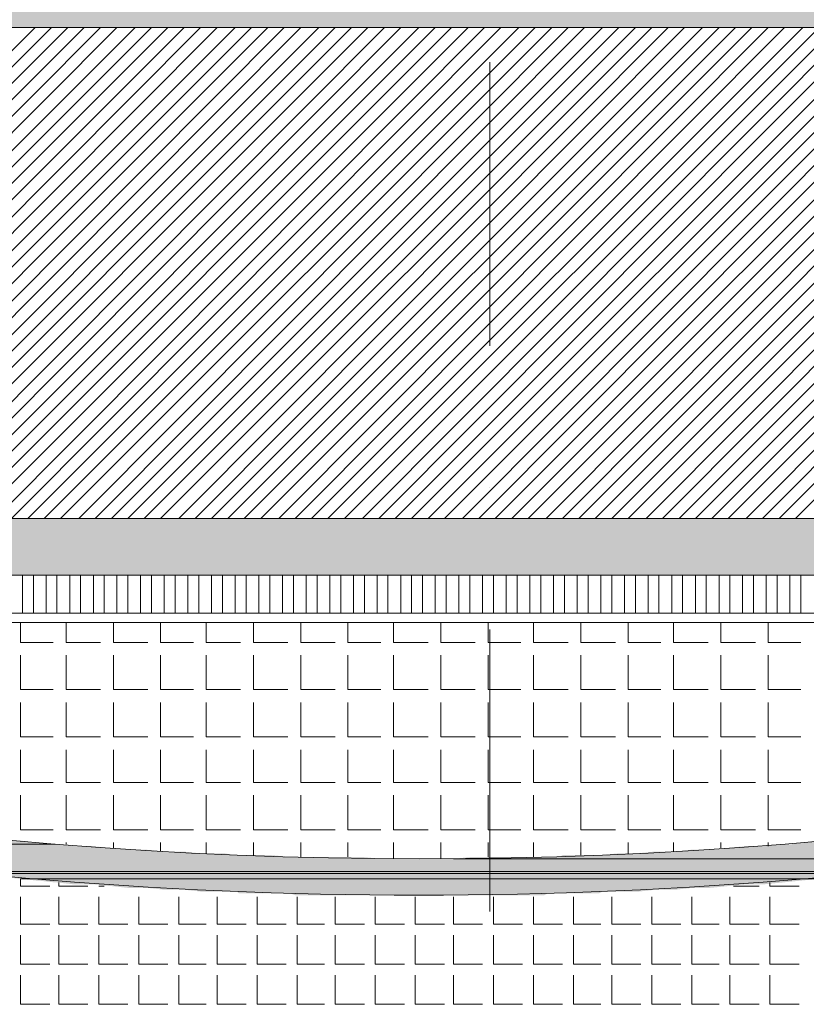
# Model space of a CAD drawing. Header units: metres. Extents: x 5.7 to 89.8, y 4 to 63.5.
# Tile 40 of 74: x 36.8 to 40.9, y 33.1 to 38.3. Entities that reach past the tile are written whole.
import ezdxf

# ---------------------------------------------------------------- set-up
doc = ezdxf.new("R2010")
doc.units = ezdxf.units.M
doc.header["$MEASUREMENT"] = 0
for name, color, linetype in [('PDF12_ax', 7, 'Continuous'), ('PDF12_hatch-plan', 7, 'Continuous'), ('PDF12_line-estakhr', 7, 'Continuous')]:
    doc.layers.add(name, color=color, linetype=linetype)

msp = doc.modelspace()

# ---------------------------------------------------------------- linework, layer by layer
at = {"layer": 'PDF12_ax', "lineweight": 9}
for points in [[(39.2407, 38.0978), (39.2407, 36.5953)], [(39.2407, 35.8441), (39.2407, 35.8441)], [(39.2407, 35.0929), (39.2407, 33.6)]]:
    msp.add_lwpolyline(points, dxfattribs=at)
at = {"layer": 'PDF12_hatch-plan', "lineweight": 18}
for points in [[(34.2325, 35.6804), (36.8329, 38.2808)], [(34.3192, 35.6804), (36.9196, 38.2808)], [(34.4059, 35.6804), (37.0063, 38.2808)], [(34.4925, 35.6804), (37.093, 38.2808)], [(34.5888, 35.6804), (37.1796, 38.2808)], [(34.6755, 35.6804), (37.2663, 38.2808)], [(34.7622, 35.6804), (37.3626, 38.2808)], [(34.8489, 35.6804), (37.4493, 38.2808)], [(34.9356, 35.6804), (37.536, 38.2808)], [(35.0223, 35.6804), (37.6227, 38.2808)], [(35.1186, 35.6804), (37.7094, 38.2808)], [(35.2052, 35.6804), (37.796, 38.2808)], [(35.2919, 35.6804), (37.8924, 38.2808)], [(35.3786, 35.6804), (37.979, 38.2808)], [(35.4653, 35.6804), (38.0657, 38.2808)], [(35.5616, 35.6804), (38.1524, 38.2808)], [(35.6483, 35.6804), (38.2391, 38.2808)], [(35.735, 35.6804), (38.3354, 38.2808)], [(35.8216, 35.6804), (38.4221, 38.2808)], [(35.9083, 35.6804), (38.5087, 38.2808)], [(35.995, 35.6804), (38.5954, 38.2808)], [(36.0913, 35.6804), (38.6821, 38.2808)], [(36.178, 35.6804), (38.7688, 38.2808)], [(36.2647, 35.6804), (38.8651, 38.2808)], [(36.3514, 35.6804), (38.9518, 38.2808)], [(36.438, 35.6804), (39.0385, 38.2808)], [(36.5247, 35.6804), (39.1251, 38.2808)], [(36.621, 35.6804), (39.2118, 38.2808)], [(36.7077, 35.6804), (39.2985, 38.2808)], [(36.7944, 35.6804), (39.3948, 38.2808)], [(36.8811, 35.6804), (39.4815, 38.2808)], [(36.9678, 35.6804), (39.5682, 38.2808)], [(37.0641, 35.6804), (39.6549, 38.2808)], [(37.1507, 35.6804), (39.7415, 38.2808)], [(37.2374, 35.6804), (39.8379, 38.2808)], [(37.3241, 35.6804), (39.9245, 38.2808)], [(37.4108, 35.6804), (40.0112, 38.2808)], [(37.4975, 35.6804), (40.0979, 38.2808)], [(37.5938, 35.6804), (40.1846, 38.2808)], [(37.6805, 35.6804), (40.2713, 38.2808)], [(37.7671, 35.6804), (40.3676, 38.2808)], [(37.8538, 35.6804), (40.4543, 38.2808)], [(37.9405, 35.6804), (40.5409, 38.2808)], [(38.0272, 35.6804), (40.6276, 38.2808)], [(38.1235, 35.6804), (40.7143, 38.2808)], [(38.2102, 35.6804), (40.801, 38.2808)], [(38.2969, 35.6804), (40.8973, 38.2808)], [(38.3835, 35.6804), (40.984, 38.2808)], [(38.4702, 35.6804), (41.0706, 38.2808)], [(38.5665, 35.6804), (41.1573, 38.2808)], [(38.6532, 35.6804), (41.244, 38.2808)], [(38.7399, 35.6804), (41.3403, 38.2808)], [(38.8266, 35.6804), (41.427, 38.2808)], [(38.9133, 35.6804), (41.5137, 38.2808)], [(38.9999, 35.6804), (41.6004, 38.2808)], [(39.0963, 35.6804), (41.687, 38.2808)], [(39.1829, 35.6804), (41.7737, 38.2808)], [(39.2696, 35.6804), (41.87, 38.2808)], [(39.3563, 35.6804), (41.9567, 38.2808)], [(39.443, 35.6804), (42.0434, 38.2808)], [(39.5393, 35.6804), (42.1301, 38.2808)], [(39.626, 35.6804), (42.2168, 38.2808)], [(39.7126, 35.6804), (42.3131, 38.2808)], [(39.7993, 35.6804), (42.3998, 38.2808)], [(39.886, 35.6804), (42.4864, 38.2808)], [(39.9727, 35.6804), (42.5731, 38.2808)], [(40.069, 35.6804), (42.6598, 38.2808)], [(40.1557, 35.6804), (42.7465, 38.2808)], [(40.2424, 35.6804), (42.8428, 38.2808)], [(40.329, 35.6804), (42.9295, 38.2808)], [(40.4157, 35.6804), (43.0161, 38.2808)], [(40.5024, 35.6804), (43.1028, 38.2808)], [(40.5987, 35.6804), (43.1895, 38.2808)], [(40.6854, 35.6804), (43.2762, 38.2808)], [(40.7721, 35.6804), (43.3725, 38.2808)], [(40.8588, 35.6804), (43.4592, 38.2808)], [(36.7655, 35.1796), (36.7655, 35.3818)], [(36.8233, 35.1796), (36.8233, 35.3818)], [(36.8907, 35.1796), (36.8907, 35.3818)], [(36.9485, 35.1796), (36.9485, 35.3818)], [(37.0159, 35.1796), (37.0159, 35.3818)], [(37.0737, 35.1796), (37.0737, 35.3818)], [(37.1411, 35.1796), (37.1411, 35.3818)], [(37.1989, 35.1796), (37.1989, 35.3818)], [(37.2663, 35.1796), (37.2663, 35.3818)], [(37.3241, 35.1796), (37.3241, 35.3818)], [(37.3915, 35.1796), (37.3915, 35.3818)], [(37.4493, 35.1796), (37.4493, 35.3818)], [(37.5167, 35.1796), (37.5167, 35.3818)], [(37.5745, 35.1796), (37.5745, 35.3818)], [(37.6419, 35.1796), (37.6419, 35.3818)], [(37.6997, 35.1796), (37.6997, 35.3818)], [(37.7671, 35.1796), (37.7671, 35.3818)], [(37.8249, 35.1796), (37.8249, 35.3818)], [(37.8924, 35.1796), (37.8924, 35.3818)], [(37.9501, 35.1796), (37.9501, 35.3818)], [(38.0176, 35.1796), (38.0176, 35.3818)], [(38.0753, 35.1796), (38.0753, 35.3818)], [(38.1428, 35.1796), (38.1428, 35.3818)], [(38.2005, 35.1796), (38.2005, 35.3818)], [(38.268, 35.1796), (38.268, 35.3818)], [(38.3258, 35.1796), (38.3258, 35.3818)], [(38.3932, 35.1796), (38.3932, 35.3818)], [(38.451, 35.1796), (38.451, 35.3818)], [(38.5184, 35.1796), (38.5184, 35.3818)], [(38.5762, 35.1796), (38.5762, 35.3818)], [(38.6436, 35.1796), (38.6436, 35.3818)], [(38.7014, 35.1796), (38.7014, 35.3818)], [(38.7688, 35.1796), (38.7688, 35.3818)], [(38.8266, 35.1796), (38.8266, 35.3818)], [(38.8844, 35.1796), (38.8844, 35.3818)], [(38.9518, 35.1796), (38.9518, 35.3818)], [(39.0096, 35.1796), (39.0096, 35.3818)], [(39.077, 35.1796), (39.077, 35.3818)], [(39.1348, 35.1796), (39.1348, 35.3818)], [(39.2022, 35.1796), (39.2022, 35.3818)], [(39.26, 35.1796), (39.26, 35.3818)], [(39.3274, 35.1796), (39.3274, 35.3818)], [(39.3852, 35.1796), (39.3852, 35.3818)], [(39.4526, 35.1796), (39.4526, 35.3818)], [(39.5104, 35.1796), (39.5104, 35.3818)], [(39.5778, 35.1796), (39.5778, 35.3818)], [(39.6356, 35.1796), (39.6356, 35.3818)], [(39.703, 35.1796), (39.703, 35.3818)], [(39.7608, 35.1796), (39.7608, 35.3818)], [(39.8282, 35.1796), (39.8282, 35.3818)], [(39.886, 35.1796), (39.886, 35.3818)], [(39.9534, 35.1796), (39.9534, 35.3818)], [(40.0112, 35.1796), (40.0112, 35.3818)], [(40.0786, 35.1796), (40.0786, 35.3818)], [(40.1364, 35.1796), (40.1364, 35.3818)], [(40.2038, 35.1796), (40.2038, 35.3818)], [(40.2616, 35.1796), (40.2616, 35.3818)], [(40.329, 35.1796), (40.329, 35.3818)], [(40.3868, 35.1796), (40.3868, 35.3818)], [(40.4543, 35.1796), (40.4543, 35.3818)], [(40.512, 35.1796), (40.512, 35.3818)], [(40.5795, 35.1796), (40.5795, 35.3818)], [(40.6372, 35.1796), (40.6372, 35.3818)], [(40.7047, 35.1796), (40.7047, 35.3818)], [(40.7624, 35.1796), (40.7624, 35.3818)], [(40.8299, 35.1796), (40.8299, 35.3818)], [(40.8877, 35.1796), (40.8877, 35.3818)], [(36.7559, 35.1314), (36.7559, 35.0255), (36.9292, 35.0255)], [(36.9966, 35.1314), (36.9966, 35.0255), (37.1796, 35.0255)], [(37.2471, 35.1314), (37.2471, 35.0255), (37.4301, 35.0255)], [(37.4975, 35.1314), (37.4975, 35.0255), (37.6708, 35.0255)], [(37.7383, 35.1314), (37.7383, 35.0255), (37.9212, 35.0255)], [(37.9887, 35.1314), (37.9887, 35.0255), (38.1717, 35.0255)], [(38.2391, 35.1314), (38.2391, 35.0255), (38.4221, 35.0255)], [(38.4895, 35.1314), (38.4895, 35.0255), (38.6628, 35.0255)], [(38.7303, 35.1314), (38.7303, 35.0255), (38.9133, 35.0255)], [(38.9807, 35.1314), (38.9807, 35.0255), (39.1637, 35.0255)], [(39.2311, 35.1314), (39.2311, 35.0255), (39.2407, 35.0255), (39.4044, 35.0255)], [(39.4719, 35.1314), (39.4719, 35.0255), (39.6549, 35.0255)], [(39.7223, 35.1314), (39.7223, 35.0255), (39.9053, 35.0255)], [(39.9727, 35.1314), (39.9727, 35.0255), (40.1461, 35.0255)], [(40.2135, 35.1314), (40.2135, 35.0255), (40.3965, 35.0255)], [(40.4639, 35.1314), (40.4639, 35.0255), (40.6469, 35.0255)], [(40.7143, 35.1314), (40.7143, 35.0255), (40.8877, 35.0255)], [(36.7559, 34.958), (36.7559, 34.7751), (36.9292, 34.7751)], [(36.9966, 34.958), (36.9966, 34.7751), (37.1796, 34.7751)], [(37.2471, 34.958), (37.2471, 34.7751), (37.4301, 34.7751)], [(37.4975, 34.958), (37.4975, 34.7751), (37.6708, 34.7751)], [(37.7383, 34.958), (37.7383, 34.7751), (37.9212, 34.7751)], [(37.9887, 34.958), (37.9887, 34.7751), (38.1717, 34.7751)], [(38.2391, 34.958), (38.2391, 34.7751), (38.4221, 34.7751)], [(38.4895, 34.958), (38.4895, 34.7751), (38.6628, 34.7751)], [(38.7303, 34.958), (38.7303, 34.7751), (38.9133, 34.7751)], [(38.9807, 34.958), (38.9807, 34.7751), (39.1637, 34.7751)], [(39.2311, 34.958), (39.2311, 34.7751), (39.2407, 34.7751), (39.4044, 34.7751)], [(39.4719, 34.958), (39.4719, 34.7751), (39.6549, 34.7751)], [(39.7223, 34.958), (39.7223, 34.7751), (39.9053, 34.7751)], [(39.9727, 34.958), (39.9727, 34.7751), (40.1461, 34.7751)], [(40.2135, 34.958), (40.2135, 34.7751), (40.3965, 34.7751)], [(40.4639, 34.958), (40.4639, 34.7751), (40.6469, 34.7751)], [(40.7143, 34.958), (40.7143, 34.7751), (40.8877, 34.7751)], [(36.7559, 34.7076), (36.7559, 34.5246), (36.9292, 34.5246)], [(36.9966, 34.7076), (36.9966, 34.5246), (37.1796, 34.5246)], [(37.2471, 34.7076), (37.2471, 34.5246), (37.4301, 34.5246)], [(37.4975, 34.7076), (37.4975, 34.5246), (37.6708, 34.5246)], [(37.7383, 34.7076), (37.7383, 34.5246), (37.9212, 34.5246)], [(37.9887, 34.7076), (37.9887, 34.5246), (38.1717, 34.5246)], [(38.2391, 34.7076), (38.2391, 34.5246), (38.4221, 34.5246)], [(38.4895, 34.7076), (38.4895, 34.5246), (38.6628, 34.5246)], [(38.7303, 34.7076), (38.7303, 34.5246), (38.9133, 34.5246)], [(38.9807, 34.7076), (38.9807, 34.5246), (39.1637, 34.5246)], [(39.2311, 34.7076), (39.2311, 34.5246), (39.2407, 34.5246), (39.4044, 34.5246)], [(39.4719, 34.7076), (39.4719, 34.5246), (39.6549, 34.5246)], [(39.7223, 34.7076), (39.7223, 34.5246), (39.9053, 34.5246)], [(39.9727, 34.7076), (39.9727, 34.5246), (40.1461, 34.5246)], [(40.2135, 34.7076), (40.2135, 34.5246), (40.3965, 34.5246)], [(40.4639, 34.7076), (40.4639, 34.5246), (40.6469, 34.5246)], [(40.7143, 34.7076), (40.7143, 34.5246), (40.8877, 34.5246)], [(36.7559, 34.4572), (36.7559, 34.2839), (36.9292, 34.2839)], [(36.9966, 34.4572), (36.9966, 34.2839), (37.1796, 34.2839)], [(37.2471, 34.4572), (37.2471, 34.2839), (37.4301, 34.2839)], [(37.4975, 34.4572), (37.4975, 34.2839), (37.6708, 34.2839)], [(37.7383, 34.4572), (37.7383, 34.2839), (37.9212, 34.2839)], [(37.9887, 34.4572), (37.9887, 34.2839), (38.1717, 34.2839)], [(38.2391, 34.4572), (38.2391, 34.2839), (38.4221, 34.2839)], [(38.4895, 34.4572), (38.4895, 34.2839), (38.6628, 34.2839)], [(38.7303, 34.4572), (38.7303, 34.2839), (38.9133, 34.2839)], [(38.9807, 34.4572), (38.9807, 34.2839), (39.1637, 34.2839)], [(39.2311, 34.4572), (39.2311, 34.2839), (39.2407, 34.2839), (39.4044, 34.2839)], [(39.4719, 34.4572), (39.4719, 34.2839), (39.6549, 34.2839)], [(39.7223, 34.4572), (39.7223, 34.2839), (39.9053, 34.2839)], [(39.9727, 34.4572), (39.9727, 34.2839), (40.1461, 34.2839)], [(40.2135, 34.4572), (40.2135, 34.2839), (40.3965, 34.2839)], [(40.4639, 34.4572), (40.4639, 34.2839), (40.6469, 34.2839)], [(40.7143, 34.4572), (40.7143, 34.2839), (40.8877, 34.2839)], [(36.7559, 34.2164), (36.7559, 34.0335), (36.9292, 34.0335)], [(36.9966, 34.2164), (36.9966, 34.0335), (37.1796, 34.0335)], [(37.2471, 34.2164), (37.2471, 34.0335), (37.4301, 34.0335)], [(37.4975, 34.2164), (37.4975, 34.0335), (37.6708, 34.0335)], [(37.7383, 34.2164), (37.7383, 34.0335), (37.9212, 34.0335)], [(37.9887, 34.2164), (37.9887, 34.0335), (38.1717, 34.0335)], [(38.2391, 34.2164), (38.2391, 34.0335), (38.4221, 34.0335)], [(38.4895, 34.2164), (38.4895, 34.0335), (38.6628, 34.0335)], [(38.7303, 34.2164), (38.7303, 34.0335), (38.9133, 34.0335)], [(38.9807, 34.2164), (38.9807, 34.0335), (39.1637, 34.0335)], [(39.2311, 34.2164), (39.2311, 34.0335), (39.2407, 34.0335), (39.4044, 34.0335)], [(39.4719, 34.2164), (39.4719, 34.0335), (39.6549, 34.0335)], [(39.7223, 34.2164), (39.7223, 34.0335), (39.9053, 34.0335)], [(39.9727, 34.2164), (39.9727, 34.0335), (40.1461, 34.0335)], [(40.2135, 34.2164), (40.2135, 34.0335), (40.3965, 34.0335)], [(40.4639, 34.2164), (40.4639, 34.0335), (40.6469, 34.0335)], [(40.7143, 34.2164), (40.7143, 34.0335), (40.8877, 34.0335)], [(36.9966, 33.9564), (36.9966, 33.966)], [(37.2471, 33.9371), (37.2471, 33.966)], [(37.4975, 33.9179), (37.4975, 33.966)], [(37.7383, 33.9082), (37.7383, 33.966)], [(37.9887, 33.8986), (37.9887, 33.966)], [(38.2391, 33.889), (38.2391, 33.966)], [(38.4895, 33.889), (38.4895, 33.966)], [(38.7303, 33.8794), (38.7303, 33.966)], [(38.9807, 33.8794), (38.9807, 33.966)], [(39.2311, 33.889), (39.2311, 33.966)], [(39.4719, 33.889), (39.4719, 33.966)], [(39.7223, 33.8986), (39.7223, 33.966)], [(39.9727, 33.9082), (39.9727, 33.966)], [(40.2135, 33.9179), (40.2135, 33.966)], [(40.4639, 33.9371), (40.4639, 33.966)], [(40.7143, 33.9468), (40.7143, 33.966)], [(36.7559, 33.7734), (36.7559, 33.7349), (36.91, 33.7349)], [(36.9581, 33.7541), (36.9581, 33.7349), (37.1122, 33.7349)], [(37.17, 33.7349), (37.1989, 33.7349)], [(37.17, 33.7349), (37.17, 33.7349)], [(40.5313, 33.7349), (40.6661, 33.7349)], [(40.7239, 33.7541), (40.7239, 33.7349), (40.878, 33.7349)], [(36.7559, 33.6771), (36.7559, 33.5326), (36.91, 33.5326)], [(36.9581, 33.6771), (36.9581, 33.5326), (37.1122, 33.5326)], [(37.17, 33.6771), (37.17, 33.5326), (37.3241, 33.5326)], [(37.3819, 33.6771), (37.3819, 33.5326), (37.536, 33.5326)], [(37.5938, 33.6771), (37.5938, 33.5326), (37.7383, 33.5326)], [(37.796, 33.6771), (37.796, 33.5326), (37.9501, 33.5326)], [(38.0079, 33.6771), (38.0079, 33.5326), (38.162, 33.5326)], [(38.2198, 33.6771), (38.2198, 33.5326), (38.3643, 33.5326)], [(38.4221, 33.6771), (38.4221, 33.5326), (38.5762, 33.5326)], [(38.634, 33.6771), (38.634, 33.5326), (38.7881, 33.5326)], [(38.8458, 33.6771), (38.8458, 33.5326), (38.9999, 33.5326)], [(39.0481, 33.6771), (39.0481, 33.5326), (39.2022, 33.5326)], [(39.26, 33.6771), (39.26, 33.5326), (39.4141, 33.5326)], [(39.4719, 33.6771), (39.4719, 33.5326), (39.626, 33.5326)], [(39.6838, 33.6771), (39.6838, 33.5326), (39.8282, 33.5326)], [(39.886, 33.6771), (39.886, 33.5326), (40.0401, 33.5326)], [(40.0979, 33.6771), (40.0979, 33.5326), (40.252, 33.5326)], [(40.3098, 33.6771), (40.3098, 33.5326), (40.4543, 33.5326)], [(40.512, 33.6771), (40.512, 33.5326), (40.6661, 33.5326)], [(40.7239, 33.6771), (40.7239, 33.5326), (40.878, 33.5326)], [(36.7559, 33.4748), (36.7559, 33.3207), (36.91, 33.3207)], [(36.9581, 33.4748), (36.9581, 33.3207), (37.1122, 33.3207)], [(37.17, 33.4748), (37.17, 33.3207), (37.3241, 33.3207)], [(37.3819, 33.4748), (37.3819, 33.3207), (37.536, 33.3207)], [(37.5938, 33.4748), (37.5938, 33.3207), (37.7383, 33.3207)], [(37.796, 33.4748), (37.796, 33.3207), (37.9501, 33.3207)], [(38.0079, 33.4748), (38.0079, 33.3207), (38.162, 33.3207)], [(38.2198, 33.4748), (38.2198, 33.3207), (38.3643, 33.3207)], [(38.4221, 33.4748), (38.4221, 33.3207), (38.5762, 33.3207)], [(38.634, 33.4748), (38.634, 33.3207), (38.7881, 33.3207)], [(38.8458, 33.4748), (38.8458, 33.3207), (38.9999, 33.3207)], [(39.0481, 33.4748), (39.0481, 33.3207), (39.2022, 33.3207)], [(39.26, 33.4748), (39.26, 33.3207), (39.4141, 33.3207)], [(39.4719, 33.4748), (39.4719, 33.3207), (39.626, 33.3207)], [(39.6838, 33.4748), (39.6838, 33.3207), (39.8282, 33.3207)], [(39.886, 33.4748), (39.886, 33.3207), (40.0401, 33.3207)], [(40.0979, 33.4748), (40.0979, 33.3207), (40.252, 33.3207)], [(40.3098, 33.4748), (40.3098, 33.3207), (40.4543, 33.3207)], [(40.512, 33.4748), (40.512, 33.3207), (40.6661, 33.3207)], [(40.7239, 33.4748), (40.7239, 33.3207), (40.878, 33.3207)], [(36.7559, 33.263), (36.7559, 33.1089), (36.91, 33.1089)], [(36.9581, 33.263), (36.9581, 33.1089), (37.1122, 33.1089)], [(37.17, 33.263), (37.17, 33.1089), (37.3241, 33.1089)], [(37.3819, 33.263), (37.3819, 33.1089), (37.536, 33.1089)], [(37.5938, 33.263), (37.5938, 33.1089), (37.7383, 33.1089)], [(37.796, 33.263), (37.796, 33.1089), (37.9501, 33.1089)], [(38.0079, 33.263), (38.0079, 33.1089), (38.162, 33.1089)], [(38.2198, 33.263), (38.2198, 33.1089), (38.3643, 33.1089)], [(38.4221, 33.263), (38.4221, 33.1089), (38.5762, 33.1089)], [(38.634, 33.263), (38.634, 33.1089), (38.7881, 33.1089)], [(38.8458, 33.263), (38.8458, 33.1089), (38.9999, 33.1089)], [(39.0481, 33.263), (39.0481, 33.1089), (39.2022, 33.1089)], [(39.26, 33.263), (39.26, 33.1089), (39.4141, 33.1089)], [(39.4719, 33.263), (39.4719, 33.1089), (39.626, 33.1089)], [(39.6838, 33.263), (39.6838, 33.1089), (39.8282, 33.1089)], [(39.886, 33.263), (39.886, 33.1089), (40.0401, 33.1089)], [(40.0979, 33.263), (40.0979, 33.1089), (40.252, 33.1089)], [(40.3098, 33.263), (40.3098, 33.1089), (40.4543, 33.1089)], [(40.512, 33.263), (40.512, 33.1089), (40.6661, 33.1089)], [(40.7239, 33.263), (40.7239, 33.1089), (40.878, 33.1089)]]:
    msp.add_lwpolyline(points, dxfattribs=at)
at = {"layer": 'PDF12_hatch-plan', "lineweight": 0}
for points in [[(36.9389, 33.9564), (35.1571, 33.9564), (36.9389, 33.9564)], [(41.4559, 33.8119), (36.2743, 33.8119), (41.4559, 33.8119)], [(41.3596, 33.8023), (36.3706, 33.8023), (41.3596, 33.8023)], [(40.984, 33.7734), (36.7559, 33.7734), (40.984, 33.7734)]]:
    msp.add_lwpolyline(points, dxfattribs=at)
msp.add_lwpolyline([(42.0434, 33.8794), (39.0481, 33.8794), (42.0434, 33.8794)], close=True, dxfattribs=at)
at = {"layer": 'PDF12_hatch-plan', "transparency": 33554559}
for points in [[(26.9609, 38.2808), (50.7211, 38.2808), (26.9609, 38.3771)], [(50.7211, 38.2808), (26.9609, 38.3771), (50.7211, 38.3771)], [(33.2405, 35.3818), (39.2407, 35.3818), (33.2405, 35.6804)], [(39.2407, 35.3818), (33.2405, 35.6804), (39.2407, 35.6804)], [(39.2407, 35.6322), (51.7516, 35.6322), (39.2407, 35.6804)], [(51.7516, 35.6322), (39.2407, 35.6804), (51.7709, 35.6804)], [(39.2407, 35.5263), (51.665, 35.5263), (39.2407, 35.6322)], [(51.665, 35.5263), (39.2407, 35.6322), (51.7516, 35.6322)], [(39.2407, 35.4492), (51.5687, 35.4492), (39.2407, 35.5263)], [(51.5687, 35.4492), (39.2407, 35.5263), (51.665, 35.5263)], [(39.2407, 35.4011), (51.4434, 35.4011), (39.2407, 35.4492)], [(51.4434, 35.4011), (39.2407, 35.4492), (51.5687, 35.4492)], [(39.2407, 35.3818), (51.3182, 35.3818), (39.2407, 35.4011)], [(51.3182, 35.3818), (39.2407, 35.4011), (51.4434, 35.4011)], [(35.0608, 33.9757), (36.7559, 33.9757), (35.0511, 33.9757)], [(36.7559, 33.9757), (35.0511, 33.9757), (36.7462, 33.9757)], [(35.1089, 33.966), (36.8426, 33.966), (35.0608, 33.9757)], [(36.8426, 33.966), (35.0608, 33.9757), (36.7559, 33.9757)], [(35.1571, 33.9564), (36.9389, 33.9564), (35.1089, 33.966)], [(36.9389, 33.9564), (35.1089, 33.966), (36.8426, 33.966)], [(36.9389, 33.9564), (36.9389, 33.9564), (35.1571, 33.9564)], [(35.2052, 33.9468), (37.0352, 33.9468), (35.1571, 33.9564)], [(37.0352, 33.9468), (35.1571, 33.9564), (36.9389, 33.9564)], [(35.2438, 33.9468), (37.1219, 33.9468), (35.2052, 33.9468)], [(37.1219, 33.9468), (35.2052, 33.9468), (37.0352, 33.9468)], [(35.2534, 33.9468), (37.1315, 33.9468), (35.2438, 33.9468)], [(37.1315, 33.9468), (35.2438, 33.9468), (37.1219, 33.9468)], [(35.2919, 33.9371), (37.2278, 33.9371), (35.2534, 33.9468)], [(37.2278, 33.9371), (35.2534, 33.9468), (37.1315, 33.9468)], [(40.5024, 33.9371), (42.4286, 33.9371), (40.5987, 33.9468)], [(40.5987, 33.9468), (42.4768, 33.9468), (40.6469, 33.9468)], [(42.4286, 33.9371), (40.5987, 33.9468), (42.4768, 33.9468)], [(40.6469, 33.9468), (42.5057, 33.9468), (40.695, 33.9468)], [(42.4768, 33.9468), (40.6469, 33.9468), (42.5057, 33.9468)], [(40.695, 33.9468), (42.525, 33.9468), (40.7913, 33.9564)], [(42.5057, 33.9468), (40.695, 33.9468), (42.525, 33.9468)], [(40.7913, 33.9564), (42.5731, 33.9564), (40.8395, 33.9564)], [(42.525, 33.9468), (40.7913, 33.9564), (42.5731, 33.9564)], [(40.8395, 33.9564), (42.602, 33.9564), (40.8877, 33.966)], [(42.5731, 33.9564), (40.8395, 33.9564), (42.602, 33.9564)], [(40.8877, 33.966), (42.6213, 33.966), (40.984, 33.9757)], [(42.602, 33.9564), (40.8877, 33.966), (42.6213, 33.966)], [(35.3401, 33.9275), (37.3241, 33.9275), (35.2919, 33.9371)], [(37.3241, 33.9275), (35.2919, 33.9371), (37.2278, 33.9371)], [(37.3337, 33.9275), (37.3337, 33.9275), (35.3401, 33.9275)], [(37.3337, 33.9275), (35.3401, 33.9275), (37.3241, 33.9275)], [(35.3786, 33.9275), (37.4204, 33.9275), (35.3401, 33.9275)], [(37.4204, 33.9275), (35.3401, 33.9275), (37.3337, 33.9275)], [(35.4171, 33.9179), (37.5167, 33.9179), (35.3786, 33.9275)], [(37.5167, 33.9179), (35.3786, 33.9275), (37.4204, 33.9275)], [(35.4364, 33.9179), (37.5649, 33.9179), (35.4171, 33.9179)], [(37.5649, 33.9179), (35.4171, 33.9179), (37.5167, 33.9179)], [(35.446, 33.9179), (37.613, 33.9179), (35.4364, 33.9179)], [(37.613, 33.9179), (35.4364, 33.9179), (37.5649, 33.9179)], [(35.4846, 33.9082), (37.7094, 33.9082), (35.446, 33.9179)], [(37.7094, 33.9082), (35.446, 33.9179), (37.613, 33.9179)], [(35.5134, 33.9082), (37.796, 33.9082), (35.4846, 33.9082)], [(37.796, 33.9082), (35.4846, 33.9082), (37.7094, 33.9082)], [(35.5231, 33.9082), (37.8346, 33.9082), (35.5134, 33.9082)], [(37.8346, 33.9082), (35.5134, 33.9082), (37.796, 33.9082)], [(35.5423, 33.8986), (37.8924, 33.8986), (35.5231, 33.9082)], [(37.8924, 33.8986), (35.5231, 33.9082), (37.8346, 33.9082)], [(35.5712, 33.8986), (37.9887, 33.8986), (35.5423, 33.8986)], [(37.9887, 33.8986), (35.5423, 33.8986), (37.8924, 33.8986)], [(35.5905, 33.8986), (38.085, 33.8986), (35.5712, 33.8986)], [(38.085, 33.8986), (35.5712, 33.8986), (37.9887, 33.8986)], [(35.6194, 33.889), (38.1813, 33.889), (35.5905, 33.8986)], [(38.1813, 33.889), (35.5905, 33.8986), (38.085, 33.8986)], [(39.6067, 33.889), (42.1301, 33.889), (39.626, 33.8986)], [(39.626, 33.8986), (42.1301, 33.8986), (39.7223, 33.8986)], [(42.1301, 33.889), (39.626, 33.8986), (42.1301, 33.8986)], [(39.7223, 33.8986), (42.159, 33.8986), (39.8186, 33.8986)], [(42.1301, 33.8986), (39.7223, 33.8986), (42.159, 33.8986)], [(39.8186, 33.8986), (42.1782, 33.8986), (39.9245, 33.9082)], [(42.159, 33.8986), (39.8186, 33.8986), (42.1782, 33.8986)], [(39.9245, 33.9082), (42.2071, 33.9082), (39.9534, 33.9082)], [(42.1782, 33.8986), (39.9245, 33.9082), (42.2071, 33.9082)], [(39.9534, 33.9082), (42.2168, 33.9082), (40.0208, 33.9082)], [(42.2071, 33.9082), (39.9534, 33.9082), (42.2168, 33.9082)], [(40.0208, 33.9082), (42.2457, 33.9082), (40.1172, 33.9179)], [(42.2168, 33.9082), (40.0208, 33.9082), (42.2457, 33.9082)], [(40.1172, 33.9179), (42.2745, 33.9179), (40.2135, 33.9179)], [(42.2457, 33.9082), (40.1172, 33.9179), (42.2745, 33.9179)], [(40.2135, 33.9179), (40.2231, 33.9179), (42.3131, 33.9179)], [(42.2745, 33.9179), (40.2135, 33.9179), (42.3131, 33.9179)], [(40.2231, 33.9179), (42.3131, 33.9179), (40.3098, 33.9275)], [(40.2231, 33.9179), (42.3131, 33.9179), (42.3131, 33.9179)], [(40.3098, 33.9275), (42.3516, 33.9275), (40.4061, 33.9275)], [(42.3131, 33.9179), (40.3098, 33.9275), (42.3516, 33.9275)], [(40.4061, 33.9275), (42.3901, 33.9275), (40.4446, 33.9275)], [(42.3516, 33.9275), (40.4061, 33.9275), (42.3901, 33.9275)], [(40.4446, 33.9275), (42.4094, 33.9275), (40.5024, 33.9371)], [(42.3901, 33.9275), (40.4446, 33.9275), (42.4094, 33.9275)], [(42.4094, 33.9275), (40.5024, 33.9371), (42.4286, 33.9371)], [(38.2102, 33.889), (38.2102, 33.889), (35.6194, 33.889)], [(38.2102, 33.889), (35.6194, 33.889), (38.1813, 33.889)], [(35.629, 33.889), (38.2776, 33.889), (35.6194, 33.889)], [(38.2776, 33.889), (35.6194, 33.889), (38.2102, 33.889)], [(35.6483, 33.889), (38.3739, 33.889), (35.629, 33.889)], [(38.3739, 33.889), (35.629, 33.889), (38.2776, 33.889)], [(35.6675, 33.889), (38.4702, 33.889), (35.6483, 33.889)], [(38.4702, 33.889), (35.6483, 33.889), (38.3739, 33.889)], [(35.6772, 33.889), (38.5665, 33.889), (35.6675, 33.889)], [(38.5665, 33.889), (35.6675, 33.889), (38.4702, 33.889)], [(35.6772, 33.8794), (38.6628, 33.8794), (35.6772, 33.889)], [(38.6628, 33.8794), (35.6772, 33.889), (38.5665, 33.889)], [(35.6868, 33.8794), (38.7592, 33.8794), (35.6772, 33.8794)], [(38.7592, 33.8794), (35.6772, 33.8794), (38.6628, 33.8794)], [(38.8555, 33.8794), (38.8555, 33.8794), (35.6868, 33.8794)], [(38.8555, 33.8794), (35.6868, 33.8794), (38.7592, 33.8794)], [(35.6964, 33.8794), (42.0338, 33.8794), (35.6868, 33.8794)], [(42.0338, 33.8794), (35.6868, 33.8794), (42.0434, 33.8794)], [(35.7157, 33.8794), (42.0145, 33.8794), (35.6964, 33.8794)], [(42.0145, 33.8794), (35.6964, 33.8794), (42.0338, 33.8794)], [(35.7927, 33.8697), (41.9375, 33.8697), (35.7157, 33.8794)], [(41.9375, 33.8697), (35.7157, 33.8794), (42.0145, 33.8794)], [(35.8024, 33.8697), (41.9278, 33.8697), (35.7927, 33.8697)], [(41.9278, 33.8697), (35.7927, 33.8697), (41.9375, 33.8697)], [(35.8891, 33.8601), (41.8411, 33.8601), (35.8024, 33.8697)], [(41.8411, 33.8601), (35.8024, 33.8697), (41.9278, 33.8697)], [(35.8987, 33.8601), (41.8315, 33.8601), (35.8891, 33.8601)], [(41.8315, 33.8601), (35.8891, 33.8601), (41.8411, 33.8601)], [(35.9854, 33.8505), (41.7448, 33.8505), (35.8987, 33.8601)], [(41.7448, 33.8505), (35.8987, 33.8601), (41.8315, 33.8601)], [(35.995, 33.8408), (41.7352, 33.8408), (35.9854, 33.8505)], [(41.7352, 33.8408), (35.9854, 33.8505), (41.7448, 33.8505)], [(36.0817, 33.8312), (41.6485, 33.8312), (35.995, 33.8408)], [(41.6485, 33.8312), (35.995, 33.8408), (41.7352, 33.8408)], [(38.8555, 33.8794), (38.9518, 33.8794), (42.0434, 33.8794)], [(38.9518, 33.8794), (42.0434, 33.8794), (39.0481, 33.8794)], [(38.9518, 33.8794), (42.0434, 33.8794), (42.0434, 33.8794)], [(39.0481, 33.8794), (42.0434, 33.8794), (39.1444, 33.889)], [(39.1444, 33.889), (42.053, 33.889), (39.2407, 33.889)], [(42.0434, 33.8794), (39.1444, 33.889), (42.053, 33.889)], [(39.2407, 33.889), (42.0627, 33.889), (39.337, 33.889)], [(42.053, 33.889), (39.2407, 33.889), (42.0627, 33.889)], [(39.337, 33.889), (42.0723, 33.889), (39.4333, 33.889)], [(42.0627, 33.889), (39.337, 33.889), (42.0723, 33.889)], [(39.4333, 33.889), (42.0916, 33.889), (39.5297, 33.889)], [(42.0723, 33.889), (39.4333, 33.889), (42.0916, 33.889)], [(39.5297, 33.889), (42.1108, 33.889), (39.6067, 33.889)], [(42.0916, 33.889), (39.5297, 33.889), (42.1108, 33.889)], [(42.1108, 33.889), (39.6067, 33.889), (42.1301, 33.889)], [(36.0913, 33.8312), (41.6389, 33.8312), (36.0817, 33.8312)], [(41.6389, 33.8312), (36.0817, 33.8312), (41.6485, 33.8312)], [(36.178, 33.8216), (41.5522, 33.8216), (36.0913, 33.8312)], [(41.5522, 33.8216), (36.0913, 33.8312), (41.6389, 33.8312)], [(36.1876, 33.8216), (41.5426, 33.8216), (36.178, 33.8216)], [(41.5426, 33.8216), (36.178, 33.8216), (41.5522, 33.8216)], [(36.2743, 33.8119), (41.4559, 33.8119), (36.1876, 33.8216)], [(41.4559, 33.8119), (36.1876, 33.8216), (41.5426, 33.8216)], [(41.4559, 33.8119), (41.4559, 33.8119), (36.2743, 33.8119)], [(36.3706, 33.8023), (41.3596, 33.8023), (36.2743, 33.8119)], [(41.3596, 33.8023), (36.2743, 33.8119), (41.4559, 33.8119)], [(41.3596, 33.8023), (41.3596, 33.8023), (36.3706, 33.8023)], [(36.4669, 33.7927), (41.2729, 33.7927), (36.3706, 33.8023)], [(41.2729, 33.7927), (36.3706, 33.8023), (41.3596, 33.8023)], [(41.2633, 33.7927), (41.2633, 33.7927), (36.4669, 33.7927)], [(41.2633, 33.7927), (36.4669, 33.7927), (41.2729, 33.7927)], [(36.5632, 33.783), (41.1766, 33.783), (36.4669, 33.7927)], [(41.1766, 33.783), (36.4669, 33.7927), (41.2633, 33.7927)], [(41.167, 33.783), (41.167, 33.783), (36.5632, 33.783)], [(41.167, 33.783), (36.5632, 33.783), (41.1766, 33.783)], [(36.6596, 33.783), (41.0803, 33.783), (36.5632, 33.783)], [(41.0803, 33.783), (36.5632, 33.783), (41.167, 33.783)], [(41.0706, 33.783), (41.0706, 33.783), (36.6596, 33.783)], [(41.0706, 33.783), (36.6596, 33.783), (41.0803, 33.783)], [(36.7559, 33.7734), (40.984, 33.7734), (36.6596, 33.783)], [(40.984, 33.7734), (36.6596, 33.783), (41.0706, 33.783)], [(40.984, 33.7734), (40.984, 33.7734), (36.7559, 33.7734)], [(36.8426, 33.7638), (40.8877, 33.7638), (36.7559, 33.7734)], [(40.8877, 33.7638), (36.7559, 33.7734), (40.984, 33.7734)], [(36.8522, 33.7638), (36.8426, 33.7638), (40.8877, 33.7638)], [(36.8426, 33.7638), (40.8877, 33.7638), (40.8877, 33.7638)], [(36.9389, 33.7541), (40.7913, 33.7541), (36.8522, 33.7638)], [(40.7913, 33.7541), (36.8522, 33.7638), (40.8877, 33.7638)], [(36.9485, 33.7541), (36.9389, 33.7541), (40.7913, 33.7541)], [(36.9389, 33.7541), (40.7913, 33.7541), (40.7913, 33.7541)], [(37.0352, 33.7445), (40.695, 33.7445), (36.9485, 33.7541)], [(40.695, 33.7445), (36.9485, 33.7541), (40.7913, 33.7541)], [(37.0448, 33.7445), (37.0352, 33.7445), (40.695, 33.7445)], [(37.0352, 33.7445), (40.695, 33.7445), (40.695, 33.7445)], [(37.1315, 33.7445), (40.5987, 33.7445), (37.0448, 33.7445)], [(40.5987, 33.7445), (37.0448, 33.7445), (40.695, 33.7445)], [(37.1411, 33.7445), (37.1315, 33.7445), (40.5987, 33.7445)], [(37.1315, 33.7445), (40.5987, 33.7445), (40.5987, 33.7445)], [(37.2278, 33.7349), (40.5024, 33.7349), (37.1411, 33.7445)], [(40.5024, 33.7349), (37.1411, 33.7445), (40.5987, 33.7445)], [(37.2374, 33.7349), (37.2278, 33.7349), (40.5024, 33.7349)], [(37.2278, 33.7349), (40.5024, 33.7349), (40.5024, 33.7349)], [(37.3241, 33.7253), (40.4061, 33.7253), (37.2374, 33.7349)], [(40.4061, 33.7253), (37.2374, 33.7349), (40.5024, 33.7349)], [(37.3337, 33.7253), (37.3241, 33.7253), (40.4061, 33.7253)], [(37.3241, 33.7253), (40.4061, 33.7253), (40.4061, 33.7253)], [(37.4204, 33.7253), (40.3194, 33.7253), (37.3337, 33.7253)], [(40.3194, 33.7253), (37.3337, 33.7253), (40.4061, 33.7253)], [(37.4301, 33.7253), (40.3098, 33.7253), (37.4204, 33.7253)], [(40.3098, 33.7253), (37.4204, 33.7253), (40.3194, 33.7253)], [(37.5167, 33.7156), (40.2231, 33.7156), (37.4301, 33.7253)], [(40.2231, 33.7156), (37.4301, 33.7253), (40.3098, 33.7253)], [(37.5264, 33.7156), (40.2135, 33.7156), (37.5167, 33.7156)], [(40.2135, 33.7156), (37.5167, 33.7156), (40.2231, 33.7156)], [(37.613, 33.7156), (40.1268, 33.7156), (37.5264, 33.7156)], [(40.1268, 33.7156), (37.5264, 33.7156), (40.2135, 33.7156)], [(37.6227, 33.7156), (40.1172, 33.7156), (37.613, 33.7156)], [(40.1172, 33.7156), (37.613, 33.7156), (40.1268, 33.7156)], [(37.7094, 33.706), (40.0305, 33.706), (37.6227, 33.7156)], [(40.0305, 33.706), (37.6227, 33.7156), (40.1172, 33.7156)], [(37.719, 33.706), (40.0112, 33.706), (37.7094, 33.706)], [(40.0112, 33.706), (37.7094, 33.706), (40.0305, 33.706)], [(37.8057, 33.706), (39.9342, 33.706), (37.719, 33.706)], [(39.9342, 33.706), (37.719, 33.706), (40.0112, 33.706)], [(37.8153, 33.706), (39.9149, 33.706), (37.8057, 33.706)], [(39.9149, 33.706), (37.8057, 33.706), (39.9342, 33.706)], [(37.902, 33.706), (39.8379, 33.706), (37.8153, 33.706)], [(39.8379, 33.706), (37.8153, 33.706), (39.9149, 33.706)], [(37.9116, 33.6964), (39.8186, 33.6964), (37.902, 33.706)], [(39.8186, 33.6964), (37.902, 33.706), (39.8379, 33.706)], [(37.9887, 33.6964), (39.7415, 33.6964), (37.9116, 33.6964)], [(39.7415, 33.6964), (37.9116, 33.6964), (39.8186, 33.6964)], [(38.0079, 33.6964), (39.7223, 33.6964), (37.9887, 33.6964)], [(39.7223, 33.6964), (37.9887, 33.6964), (39.7415, 33.6964)], [(38.085, 33.6964), (39.6452, 33.6964), (38.0079, 33.6964)], [(39.6452, 33.6964), (38.0079, 33.6964), (39.7223, 33.6964)], [(38.1042, 33.6964), (39.626, 33.6964), (38.085, 33.6964)], [(39.626, 33.6964), (38.085, 33.6964), (39.6452, 33.6964)], [(38.1813, 33.6964), (39.5489, 33.6964), (38.1042, 33.6964)], [(39.5489, 33.6964), (38.1042, 33.6964), (39.626, 33.6964)], [(38.2102, 33.6867), (39.5297, 33.6867), (38.1813, 33.6964)], [(39.5297, 33.6867), (38.1813, 33.6964), (39.5489, 33.6964)], [(38.2776, 33.6867), (39.4526, 33.6867), (38.2102, 33.6867)], [(39.4526, 33.6867), (38.2102, 33.6867), (39.5297, 33.6867)], [(38.3065, 33.6867), (39.4333, 33.6867), (38.2776, 33.6867)], [(39.4333, 33.6867), (38.2776, 33.6867), (39.4526, 33.6867)], [(38.3739, 33.6867), (39.3563, 33.6867), (38.3065, 33.6867)], [(39.3563, 33.6867), (38.3065, 33.6867), (39.4333, 33.6867)], [(38.4028, 33.6867), (39.337, 33.6867), (38.3739, 33.6867)], [(39.337, 33.6867), (38.3739, 33.6867), (39.3563, 33.6867)], [(38.4702, 33.6867), (39.26, 33.6867), (38.4028, 33.6867)], [(39.26, 33.6867), (38.4028, 33.6867), (39.337, 33.6867)], [(38.4991, 33.6867), (39.2407, 33.6867), (38.4702, 33.6867)], [(39.2407, 33.6867), (38.4702, 33.6867), (39.26, 33.6867)], [(38.5665, 33.6867), (39.1637, 33.6867), (38.4991, 33.6867)], [(39.1637, 33.6867), (38.4991, 33.6867), (39.2407, 33.6867)], [(38.5954, 33.6867), (39.1444, 33.6867), (38.5665, 33.6867)], [(39.1444, 33.6867), (38.5665, 33.6867), (39.1637, 33.6867)], [(38.6628, 33.6867), (39.0674, 33.6867), (38.5954, 33.6867)], [(39.0674, 33.6867), (38.5954, 33.6867), (39.1444, 33.6867)], [(38.6917, 33.6867), (39.0481, 33.6867), (38.6628, 33.6867)], [(39.0481, 33.6867), (38.6628, 33.6867), (39.0674, 33.6867)], [(38.7592, 33.6867), (38.971, 33.6867), (38.6917, 33.6867)], [(38.971, 33.6867), (38.6917, 33.6867), (39.0481, 33.6867)], [(38.7592, 33.6867), (38.7977, 33.6867), (38.9518, 33.6867)], [(38.7592, 33.6867), (38.971, 33.6867), (38.9518, 33.6867)], [(38.7977, 33.6867), (38.9518, 33.6867), (38.8555, 33.6867)]]:
    msp.add_solid(points, dxfattribs=at)
at = {"layer": 'PDF12_line-estakhr', "lineweight": 18}
msp.add_lwpolyline([(27.0669, 38.2808), (27.0669, 38.1267), (26.9609, 38.1267), (26.9609, 38.5409), (27.0669, 38.5409), (27.0669, 38.3771), (50.6248, 38.3771), (50.6248, 38.5409), (50.7211, 38.5409), (50.7211, 38.1267), (50.6248, 38.1267), (50.6248, 38.2808)], close=True, dxfattribs=at)
for points in [[(51.3182, 35.6804), (26.5179, 35.6804)], [(51.3182, 35.3818), (26.5179, 35.3818)], [(51.3182, 35.1796), (26.5179, 35.1796)], [(51.3182, 35.1314), (26.5179, 35.1314)]]:
    msp.add_lwpolyline(points, dxfattribs=at)
for centre, radius, start, end in [((38.8651, 57.7682), 24.0815, 250.05302, 289.94698), ((38.8699, 57.8293), 23.9499, 251.39164, 288.60836)]:
    msp.add_arc(centre, radius, start, end, dxfattribs=at)

doc.saveas('drawing.dxf')
